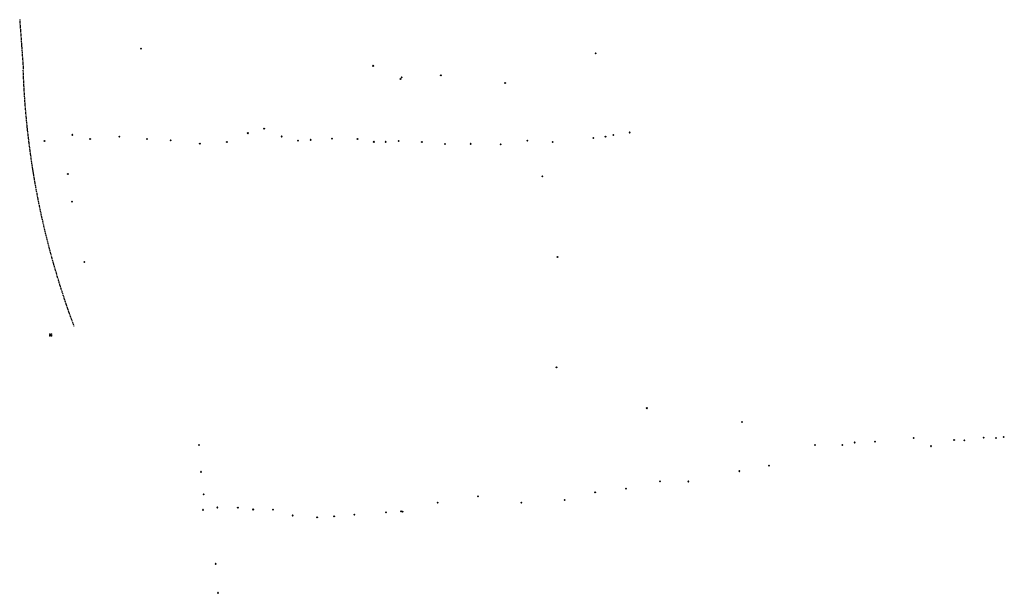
# Model space of a CAD drawing. Extents: x 2312693 to 2320081, y 680305 to 681656.
# Tile 2 of 37: x 2316326 to 2317498, y 680305 to 680988. Entities that reach past the tile are written whole.
import ezdxf

# ---------------------------------------------------------------- set-up
doc = ezdxf.new("R2010")
doc.units = 0
doc.header["$MEASUREMENT"] = 0
doc.linetypes.add('rowex', pattern=[4.85, 0.8, -0.375, -0.375, 0.8, -0.3, 0.8, -0.3, 0.8, -0.3])
for name, color, linetype, lineweight in [('RW_X_Fee_RW', 6, 'rowex', 30), ('SV_X_Mon_Cells_Found', 7, 'Continuous', 0), ('SV_X_Mon_Cells_Found (Construction)', 7, 'Continuous', 0), ('SV_X_Random_Point (Construction)', 7, 'Continuous', 0)]:
    doc.layers.add(name, color=color, linetype=linetype, lineweight=lineweight)

# ---------------------------------------------------------------- blocks, each defined once
blk = doc.blocks.new('MONBX_2')
at = {"layer": 'SV_X_Mon_Cells_Found', "color": 7, "linetype": 'Continuous', "lineweight": 0, "flags": 128}
for points in [[(-0.075, 0.019), (-0.075, 0.075), (-0.019, 0.075)], [(-0.037, -0.05), (-0.037, 0.05), (0, -0.05), (0.037, 0.05), (0.037, -0.05)], [(0.018, 0.075), (0.075, 0.075), (0.075, 0.019)], [(-0.019, -0.075), (-0.075, -0.075), (-0.075, -0.019)], [(0.075, -0.019), (0.075, -0.075), (0.018, -0.075)]]:
    blk.add_lwpolyline(points, dxfattribs=at)
at = {"layer": 'SV_X_Mon_Cells_Found (Construction)', "color": 7, "linetype": 'Continuous', "lineweight": 30}
blk.add_point((0, 0), dxfattribs=at)
blk = doc.blocks.new('X_51')
at = {"layer": 'SV_X_Random_Point (Construction)', "color": 7, "linetype": 'Continuous', "lineweight": 0, "transparency": 33554559}
for p, q in [((-0.033, -0.033), (0.033, 0.033)), ((-0.033, 0.033), (0.033, -0.033))]:
    blk.add_line(p, q, dxfattribs=at)
blk = doc.blocks.new('X_52')
at = {"layer": 'SV_X_Random_Point (Construction)', "color": 7, "linetype": 'Continuous', "lineweight": 0, "transparency": 33554559}
for p, q in [((-0.033, -0.033), (0.033, 0.033)), ((-0.033, 0.033), (0.033, -0.033))]:
    blk.add_line(p, q, dxfattribs=at)
blk = doc.blocks.new('X_53')
at = {"layer": 'SV_X_Random_Point (Construction)', "color": 7, "linetype": 'Continuous', "lineweight": 0, "transparency": 33554559}
for p, q in [((-0.033, -0.033), (0.033, 0.033)), ((-0.033, 0.033), (0.033, -0.033))]:
    blk.add_line(p, q, dxfattribs=at)
blk = doc.blocks.new('X_54')
at = {"layer": 'SV_X_Random_Point (Construction)', "color": 7, "linetype": 'Continuous', "lineweight": 0, "transparency": 33554559}
for p, q in [((-0.033, -0.033), (0.033, 0.033)), ((-0.033, 0.033), (0.033, -0.033))]:
    blk.add_line(p, q, dxfattribs=at)
blk = doc.blocks.new('X_55')
at = {"layer": 'SV_X_Random_Point (Construction)', "color": 7, "linetype": 'Continuous', "lineweight": 0, "transparency": 33554559}
for p, q in [((-0.033, -0.033), (0.033, 0.033)), ((-0.033, 0.033), (0.033, -0.033))]:
    blk.add_line(p, q, dxfattribs=at)
blk = doc.blocks.new('X_56')
at = {"layer": 'SV_X_Random_Point (Construction)', "color": 7, "linetype": 'Continuous', "lineweight": 0, "transparency": 33554559}
for p, q in [((-0.033, -0.033), (0.033, 0.033)), ((-0.033, 0.033), (0.033, -0.033))]:
    blk.add_line(p, q, dxfattribs=at)
blk = doc.blocks.new('X_57')
at = {"layer": 'SV_X_Random_Point (Construction)', "color": 7, "linetype": 'Continuous', "lineweight": 0, "transparency": 33554559}
for p, q in [((-0.033, -0.033), (0.033, 0.033)), ((-0.033, 0.033), (0.033, -0.033))]:
    blk.add_line(p, q, dxfattribs=at)
blk = doc.blocks.new('X_58')
at = {"layer": 'SV_X_Random_Point (Construction)', "color": 7, "linetype": 'Continuous', "lineweight": 0, "transparency": 33554559}
for p, q in [((-0.033, -0.033), (0.033, 0.033)), ((-0.033, 0.033), (0.033, -0.033))]:
    blk.add_line(p, q, dxfattribs=at)
blk = doc.blocks.new('X_59')
at = {"layer": 'SV_X_Random_Point (Construction)', "color": 7, "linetype": 'Continuous', "lineweight": 0, "transparency": 33554559}
for p, q in [((-0.033, -0.033), (0.033, 0.033)), ((-0.033, 0.033), (0.033, -0.033))]:
    blk.add_line(p, q, dxfattribs=at)
blk = doc.blocks.new('X_60')
at = {"layer": 'SV_X_Random_Point (Construction)', "color": 7, "linetype": 'Continuous', "lineweight": 0, "transparency": 33554559}
for p, q in [((-0.033, -0.033), (0.033, 0.033)), ((-0.033, 0.033), (0.033, -0.033))]:
    blk.add_line(p, q, dxfattribs=at)
blk = doc.blocks.new('X_61')
at = {"layer": 'SV_X_Random_Point (Construction)', "color": 7, "linetype": 'Continuous', "lineweight": 0, "transparency": 33554559}
for p, q in [((-0.033, -0.033), (0.033, 0.033)), ((-0.033, 0.033), (0.033, -0.033))]:
    blk.add_line(p, q, dxfattribs=at)
blk = doc.blocks.new('X_62')
at = {"layer": 'SV_X_Random_Point (Construction)', "color": 7, "linetype": 'Continuous', "lineweight": 0, "transparency": 33554559}
for p, q in [((-0.033, -0.033), (0.033, 0.033)), ((-0.033, 0.033), (0.033, -0.033))]:
    blk.add_line(p, q, dxfattribs=at)
blk = doc.blocks.new('X_63')
at = {"layer": 'SV_X_Random_Point (Construction)', "color": 7, "linetype": 'Continuous', "lineweight": 0, "transparency": 33554559}
for p, q in [((-0.033, -0.033), (0.033, 0.033)), ((-0.033, 0.033), (0.033, -0.033))]:
    blk.add_line(p, q, dxfattribs=at)
blk = doc.blocks.new('X_64')
at = {"layer": 'SV_X_Random_Point (Construction)', "color": 7, "linetype": 'Continuous', "lineweight": 0, "transparency": 33554559}
for p, q in [((-0.033, -0.033), (0.033, 0.033)), ((-0.033, 0.033), (0.033, -0.033))]:
    blk.add_line(p, q, dxfattribs=at)
blk = doc.blocks.new('X_65')
at = {"layer": 'SV_X_Random_Point (Construction)', "color": 7, "linetype": 'Continuous', "lineweight": 0, "transparency": 33554559}
for p, q in [((-0.033, -0.033), (0.033, 0.033)), ((-0.033, 0.033), (0.033, -0.033))]:
    blk.add_line(p, q, dxfattribs=at)
blk = doc.blocks.new('X_66')
at = {"layer": 'SV_X_Random_Point (Construction)', "color": 7, "linetype": 'Continuous', "lineweight": 0, "transparency": 33554559}
for p, q in [((-0.033, -0.033), (0.033, 0.033)), ((-0.033, 0.033), (0.033, -0.033))]:
    blk.add_line(p, q, dxfattribs=at)
blk = doc.blocks.new('X_67')
at = {"layer": 'SV_X_Random_Point (Construction)', "color": 7, "linetype": 'Continuous', "lineweight": 0, "transparency": 33554559}
for p, q in [((-0.033, -0.033), (0.033, 0.033)), ((-0.033, 0.033), (0.033, -0.033))]:
    blk.add_line(p, q, dxfattribs=at)
blk = doc.blocks.new('X_68')
at = {"layer": 'SV_X_Random_Point (Construction)', "color": 7, "linetype": 'Continuous', "lineweight": 0, "transparency": 33554559}
for p, q in [((-0.033, -0.033), (0.033, 0.033)), ((-0.033, 0.033), (0.033, -0.033))]:
    blk.add_line(p, q, dxfattribs=at)
blk = doc.blocks.new('X_69')
at = {"layer": 'SV_X_Random_Point (Construction)', "color": 7, "linetype": 'Continuous', "lineweight": 0, "transparency": 33554559}
for p, q in [((-0.033, -0.033), (0.033, 0.033)), ((-0.033, 0.033), (0.033, -0.033))]:
    blk.add_line(p, q, dxfattribs=at)
blk = doc.blocks.new('X_70')
at = {"layer": 'SV_X_Random_Point (Construction)', "color": 7, "linetype": 'Continuous', "lineweight": 0, "transparency": 33554559}
for p, q in [((-0.033, -0.033), (0.033, 0.033)), ((-0.033, 0.033), (0.033, -0.033))]:
    blk.add_line(p, q, dxfattribs=at)
blk = doc.blocks.new('X_71')
at = {"layer": 'SV_X_Random_Point (Construction)', "color": 7, "linetype": 'Continuous', "lineweight": 0, "transparency": 33554559}
for p, q in [((-0.033, -0.033), (0.033, 0.033)), ((-0.033, 0.033), (0.033, -0.033))]:
    blk.add_line(p, q, dxfattribs=at)
blk = doc.blocks.new('X_72')
at = {"layer": 'SV_X_Random_Point (Construction)', "color": 7, "linetype": 'Continuous', "lineweight": 0, "transparency": 33554559}
for p, q in [((-0.033, -0.033), (0.033, 0.033)), ((-0.033, 0.033), (0.033, -0.033))]:
    blk.add_line(p, q, dxfattribs=at)
blk = doc.blocks.new('X_73')
at = {"layer": 'SV_X_Random_Point (Construction)', "color": 7, "linetype": 'Continuous', "lineweight": 0, "transparency": 33554559}
for p, q in [((-0.033, -0.033), (0.033, 0.033)), ((-0.033, 0.033), (0.033, -0.033))]:
    blk.add_line(p, q, dxfattribs=at)
blk = doc.blocks.new('X_74')
at = {"layer": 'SV_X_Random_Point (Construction)', "color": 7, "linetype": 'Continuous', "lineweight": 0, "transparency": 33554559}
for p, q in [((-0.033, -0.033), (0.033, 0.033)), ((-0.033, 0.033), (0.033, -0.033))]:
    blk.add_line(p, q, dxfattribs=at)
blk = doc.blocks.new('X_75')
at = {"layer": 'SV_X_Random_Point (Construction)', "color": 7, "linetype": 'Continuous', "lineweight": 0, "transparency": 33554559}
for p, q in [((-0.033, -0.033), (0.033, 0.033)), ((-0.033, 0.033), (0.033, -0.033))]:
    blk.add_line(p, q, dxfattribs=at)
blk = doc.blocks.new('X_76')
at = {"layer": 'SV_X_Random_Point (Construction)', "color": 7, "linetype": 'Continuous', "lineweight": 0, "transparency": 33554559}
for p, q in [((-0.033, -0.033), (0.033, 0.033)), ((-0.033, 0.033), (0.033, -0.033))]:
    blk.add_line(p, q, dxfattribs=at)
blk = doc.blocks.new('X_77')
at = {"layer": 'SV_X_Random_Point (Construction)', "color": 7, "linetype": 'Continuous', "lineweight": 0, "transparency": 33554559}
for p, q in [((-0.033, -0.033), (0.033, 0.033)), ((-0.033, 0.033), (0.033, -0.033))]:
    blk.add_line(p, q, dxfattribs=at)
blk = doc.blocks.new('X_78')
at = {"layer": 'SV_X_Random_Point (Construction)', "color": 7, "linetype": 'Continuous', "lineweight": 0, "transparency": 33554559}
for p, q in [((-0.033, -0.033), (0.033, 0.033)), ((-0.033, 0.033), (0.033, -0.033))]:
    blk.add_line(p, q, dxfattribs=at)
blk = doc.blocks.new('X_79')
at = {"layer": 'SV_X_Random_Point (Construction)', "color": 7, "linetype": 'Continuous', "lineweight": 0, "transparency": 33554559}
for p, q in [((-0.033, -0.033), (0.033, 0.033)), ((-0.033, 0.033), (0.033, -0.033))]:
    blk.add_line(p, q, dxfattribs=at)
blk = doc.blocks.new('X_80')
at = {"layer": 'SV_X_Random_Point (Construction)', "color": 7, "linetype": 'Continuous', "lineweight": 0, "transparency": 33554559}
for p, q in [((-0.033, -0.033), (0.033, 0.033)), ((-0.033, 0.033), (0.033, -0.033))]:
    blk.add_line(p, q, dxfattribs=at)
blk = doc.blocks.new('X_81')
at = {"layer": 'SV_X_Random_Point (Construction)', "color": 7, "linetype": 'Continuous', "lineweight": 0, "transparency": 33554559}
for p, q in [((-0.033, -0.033), (0.033, 0.033)), ((-0.033, 0.033), (0.033, -0.033))]:
    blk.add_line(p, q, dxfattribs=at)
blk = doc.blocks.new('X_82')
at = {"layer": 'SV_X_Random_Point (Construction)', "color": 7, "linetype": 'Continuous', "lineweight": 0, "transparency": 33554559}
for p, q in [((-0.033, -0.033), (0.033, 0.033)), ((-0.033, 0.033), (0.033, -0.033))]:
    blk.add_line(p, q, dxfattribs=at)
blk = doc.blocks.new('X_83')
at = {"layer": 'SV_X_Random_Point (Construction)', "color": 7, "linetype": 'Continuous', "lineweight": 0, "transparency": 33554559}
for p, q in [((-0.033, -0.033), (0.033, 0.033)), ((-0.033, 0.033), (0.033, -0.033))]:
    blk.add_line(p, q, dxfattribs=at)
blk = doc.blocks.new('X_84')
at = {"layer": 'SV_X_Random_Point (Construction)', "color": 7, "linetype": 'Continuous', "lineweight": 0, "transparency": 33554559}
for p, q in [((-0.033, -0.033), (0.033, 0.033)), ((-0.033, 0.033), (0.033, -0.033))]:
    blk.add_line(p, q, dxfattribs=at)
blk = doc.blocks.new('X_85')
at = {"layer": 'SV_X_Random_Point (Construction)', "color": 7, "linetype": 'Continuous', "lineweight": 0, "transparency": 33554559}
for p, q in [((-0.033, -0.033), (0.033, 0.033)), ((-0.033, 0.033), (0.033, -0.033))]:
    blk.add_line(p, q, dxfattribs=at)
blk = doc.blocks.new('X_86')
at = {"layer": 'SV_X_Random_Point (Construction)', "color": 7, "linetype": 'Continuous', "lineweight": 0, "transparency": 33554559}
for p, q in [((-0.033, -0.033), (0.033, 0.033)), ((-0.033, 0.033), (0.033, -0.033))]:
    blk.add_line(p, q, dxfattribs=at)
blk = doc.blocks.new('X_87')
at = {"layer": 'SV_X_Random_Point (Construction)', "color": 7, "linetype": 'Continuous', "lineweight": 0, "transparency": 33554559}
for p, q in [((-0.033, -0.033), (0.033, 0.033)), ((-0.033, 0.033), (0.033, -0.033))]:
    blk.add_line(p, q, dxfattribs=at)
blk = doc.blocks.new('X_88')
at = {"layer": 'SV_X_Random_Point (Construction)', "color": 7, "linetype": 'Continuous', "lineweight": 0, "transparency": 33554559}
for p, q in [((-0.033, -0.033), (0.033, 0.033)), ((-0.033, 0.033), (0.033, -0.033))]:
    blk.add_line(p, q, dxfattribs=at)
blk = doc.blocks.new('X_89')
at = {"layer": 'SV_X_Random_Point (Construction)', "color": 7, "linetype": 'Continuous', "lineweight": 0, "transparency": 33554559}
for p, q in [((-0.033, -0.033), (0.033, 0.033)), ((-0.033, 0.033), (0.033, -0.033))]:
    blk.add_line(p, q, dxfattribs=at)
blk = doc.blocks.new('X_90')
at = {"layer": 'SV_X_Random_Point (Construction)', "color": 7, "linetype": 'Continuous', "lineweight": 0, "transparency": 33554559}
for p, q in [((-0.033, -0.033), (0.033, 0.033)), ((-0.033, 0.033), (0.033, -0.033))]:
    blk.add_line(p, q, dxfattribs=at)
blk = doc.blocks.new('X_91')
at = {"layer": 'SV_X_Random_Point (Construction)', "color": 7, "linetype": 'Continuous', "lineweight": 0, "transparency": 33554559}
for p, q in [((-0.033, -0.033), (0.033, 0.033)), ((-0.033, 0.033), (0.033, -0.033))]:
    blk.add_line(p, q, dxfattribs=at)
blk = doc.blocks.new('X_92')
at = {"layer": 'SV_X_Random_Point (Construction)', "color": 7, "linetype": 'Continuous', "lineweight": 0, "transparency": 33554559}
for p, q in [((-0.033, -0.033), (0.033, 0.033)), ((-0.033, 0.033), (0.033, -0.033))]:
    blk.add_line(p, q, dxfattribs=at)
blk = doc.blocks.new('X_93')
at = {"layer": 'SV_X_Random_Point (Construction)', "color": 7, "linetype": 'Continuous', "lineweight": 0, "transparency": 33554559}
for p, q in [((-0.033, -0.033), (0.033, 0.033)), ((-0.033, 0.033), (0.033, -0.033))]:
    blk.add_line(p, q, dxfattribs=at)
blk = doc.blocks.new('X_94')
at = {"layer": 'SV_X_Random_Point (Construction)', "color": 7, "linetype": 'Continuous', "lineweight": 0, "transparency": 33554559}
for p, q in [((-0.033, -0.033), (0.033, 0.033)), ((-0.033, 0.033), (0.033, -0.033))]:
    blk.add_line(p, q, dxfattribs=at)
blk = doc.blocks.new('X_95')
at = {"layer": 'SV_X_Random_Point (Construction)', "color": 7, "linetype": 'Continuous', "lineweight": 0, "transparency": 33554559}
for p, q in [((-0.033, -0.033), (0.033, 0.033)), ((-0.033, 0.033), (0.033, -0.033))]:
    blk.add_line(p, q, dxfattribs=at)
blk = doc.blocks.new('X_96')
at = {"layer": 'SV_X_Random_Point (Construction)', "color": 7, "linetype": 'Continuous', "lineweight": 0, "transparency": 33554559}
for p, q in [((-0.033, -0.033), (0.033, 0.033)), ((-0.033, 0.033), (0.033, -0.033))]:
    blk.add_line(p, q, dxfattribs=at)
blk = doc.blocks.new('X_97')
at = {"layer": 'SV_X_Random_Point (Construction)', "color": 7, "linetype": 'Continuous', "lineweight": 0, "transparency": 33554559}
for p, q in [((-0.033, -0.033), (0.033, 0.033)), ((-0.033, 0.033), (0.033, -0.033))]:
    blk.add_line(p, q, dxfattribs=at)
blk = doc.blocks.new('X_98')
at = {"layer": 'SV_X_Random_Point (Construction)', "color": 7, "linetype": 'Continuous', "lineweight": 0, "transparency": 33554559}
for p, q in [((-0.033, -0.033), (0.033, 0.033)), ((-0.033, 0.033), (0.033, -0.033))]:
    blk.add_line(p, q, dxfattribs=at)
blk = doc.blocks.new('X_99')
at = {"layer": 'SV_X_Random_Point (Construction)', "color": 7, "linetype": 'Continuous', "lineweight": 0, "transparency": 33554559}
for p, q in [((-0.033, -0.033), (0.033, 0.033)), ((-0.033, 0.033), (0.033, -0.033))]:
    blk.add_line(p, q, dxfattribs=at)
blk = doc.blocks.new('X_100')
at = {"layer": 'SV_X_Random_Point (Construction)', "color": 7, "linetype": 'Continuous', "lineweight": 0, "transparency": 33554559}
for p, q in [((-0.033, -0.033), (0.033, 0.033)), ((-0.033, 0.033), (0.033, -0.033))]:
    blk.add_line(p, q, dxfattribs=at)
blk = doc.blocks.new('X_101')
at = {"layer": 'SV_X_Random_Point (Construction)', "color": 7, "linetype": 'Continuous', "lineweight": 0, "transparency": 33554559}
for p, q in [((-0.033, -0.033), (0.033, 0.033)), ((-0.033, 0.033), (0.033, -0.033))]:
    blk.add_line(p, q, dxfattribs=at)
blk = doc.blocks.new('X_102')
at = {"layer": 'SV_X_Random_Point (Construction)', "color": 7, "linetype": 'Continuous', "lineweight": 0, "transparency": 33554559}
for p, q in [((-0.033, -0.033), (0.033, 0.033)), ((-0.033, 0.033), (0.033, -0.033))]:
    blk.add_line(p, q, dxfattribs=at)
blk = doc.blocks.new('X_103')
at = {"layer": 'SV_X_Random_Point (Construction)', "color": 7, "linetype": 'Continuous', "lineweight": 0, "transparency": 33554559}
for p, q in [((-0.033, -0.033), (0.033, 0.033)), ((-0.033, 0.033), (0.033, -0.033))]:
    blk.add_line(p, q, dxfattribs=at)
blk = doc.blocks.new('X_104')
at = {"layer": 'SV_X_Random_Point (Construction)', "color": 7, "linetype": 'Continuous', "lineweight": 0, "transparency": 33554559}
for p, q in [((-0.033, -0.033), (0.033, 0.033)), ((-0.033, 0.033), (0.033, -0.033))]:
    blk.add_line(p, q, dxfattribs=at)
blk = doc.blocks.new('X_105')
at = {"layer": 'SV_X_Random_Point (Construction)', "color": 7, "linetype": 'Continuous', "lineweight": 0, "transparency": 33554559}
for p, q in [((-0.033, -0.033), (0.033, 0.033)), ((-0.033, 0.033), (0.033, -0.033))]:
    blk.add_line(p, q, dxfattribs=at)
blk = doc.blocks.new('X_106')
at = {"layer": 'SV_X_Random_Point (Construction)', "color": 7, "linetype": 'Continuous', "lineweight": 0, "transparency": 33554559}
for p, q in [((-0.033, -0.033), (0.033, 0.033)), ((-0.033, 0.033), (0.033, -0.033))]:
    blk.add_line(p, q, dxfattribs=at)
blk = doc.blocks.new('X_107')
at = {"layer": 'SV_X_Random_Point (Construction)', "color": 7, "linetype": 'Continuous', "lineweight": 0, "transparency": 33554559}
for p, q in [((-0.033, -0.033), (0.033, 0.033)), ((-0.033, 0.033), (0.033, -0.033))]:
    blk.add_line(p, q, dxfattribs=at)
blk = doc.blocks.new('X_108')
at = {"layer": 'SV_X_Random_Point (Construction)', "color": 7, "linetype": 'Continuous', "lineweight": 0, "transparency": 33554559}
for p, q in [((-0.033, -0.033), (0.033, 0.033)), ((-0.033, 0.033), (0.033, -0.033))]:
    blk.add_line(p, q, dxfattribs=at)
blk = doc.blocks.new('X_109')
at = {"layer": 'SV_X_Random_Point (Construction)', "color": 7, "linetype": 'Continuous', "lineweight": 0, "transparency": 33554559}
for p, q in [((-0.033, -0.033), (0.033, 0.033)), ((-0.033, 0.033), (0.033, -0.033))]:
    blk.add_line(p, q, dxfattribs=at)
blk = doc.blocks.new('X_110')
at = {"layer": 'SV_X_Random_Point (Construction)', "color": 7, "linetype": 'Continuous', "lineweight": 0, "transparency": 33554559}
for p, q in [((-0.033, -0.033), (0.033, 0.033)), ((-0.033, 0.033), (0.033, -0.033))]:
    blk.add_line(p, q, dxfattribs=at)
blk = doc.blocks.new('X_111')
at = {"layer": 'SV_X_Random_Point (Construction)', "color": 7, "linetype": 'Continuous', "lineweight": 0, "transparency": 33554559}
for p, q in [((-0.033, -0.033), (0.033, 0.033)), ((-0.033, 0.033), (0.033, -0.033))]:
    blk.add_line(p, q, dxfattribs=at)
blk = doc.blocks.new('X_112')
at = {"layer": 'SV_X_Random_Point (Construction)', "color": 7, "linetype": 'Continuous', "lineweight": 0, "transparency": 33554559}
for p, q in [((-0.033, -0.033), (0.033, 0.033)), ((-0.033, 0.033), (0.033, -0.033))]:
    blk.add_line(p, q, dxfattribs=at)
blk = doc.blocks.new('X_113')
at = {"layer": 'SV_X_Random_Point (Construction)', "color": 7, "linetype": 'Continuous', "lineweight": 0, "transparency": 33554559}
for p, q in [((-0.033, -0.033), (0.033, 0.033)), ((-0.033, 0.033), (0.033, -0.033))]:
    blk.add_line(p, q, dxfattribs=at)
blk = doc.blocks.new('X_114')
at = {"layer": 'SV_X_Random_Point (Construction)', "color": 7, "linetype": 'Continuous', "lineweight": 0, "transparency": 33554559}
for p, q in [((-0.033, -0.033), (0.033, 0.033)), ((-0.033, 0.033), (0.033, -0.033))]:
    blk.add_line(p, q, dxfattribs=at)
blk = doc.blocks.new('X_115')
at = {"layer": 'SV_X_Random_Point (Construction)', "color": 7, "linetype": 'Continuous', "lineweight": 0, "transparency": 33554559}
for p, q in [((-0.033, -0.033), (0.033, 0.033)), ((-0.033, 0.033), (0.033, -0.033))]:
    blk.add_line(p, q, dxfattribs=at)
blk = doc.blocks.new('X_116')
at = {"layer": 'SV_X_Random_Point (Construction)', "color": 7, "linetype": 'Continuous', "lineweight": 0, "transparency": 33554559}
for p, q in [((-0.033, -0.033), (0.033, 0.033)), ((-0.033, 0.033), (0.033, -0.033))]:
    blk.add_line(p, q, dxfattribs=at)
blk = doc.blocks.new('X_117')
at = {"layer": 'SV_X_Random_Point (Construction)', "color": 7, "linetype": 'Continuous', "lineweight": 0, "transparency": 33554559}
for p, q in [((-0.033, -0.033), (0.033, 0.033)), ((-0.033, 0.033), (0.033, -0.033))]:
    blk.add_line(p, q, dxfattribs=at)
blk = doc.blocks.new('X_118')
at = {"layer": 'SV_X_Random_Point (Construction)', "color": 7, "linetype": 'Continuous', "lineweight": 0, "transparency": 33554559}
for p, q in [((-0.033, -0.033), (0.033, 0.033)), ((-0.033, 0.033), (0.033, -0.033))]:
    blk.add_line(p, q, dxfattribs=at)
blk = doc.blocks.new('X_119')
at = {"layer": 'SV_X_Random_Point (Construction)', "color": 7, "linetype": 'Continuous', "lineweight": 0, "transparency": 33554559}
for p, q in [((-0.033, -0.033), (0.033, 0.033)), ((-0.033, 0.033), (0.033, -0.033))]:
    blk.add_line(p, q, dxfattribs=at)
blk = doc.blocks.new('X_120')
at = {"layer": 'SV_X_Random_Point (Construction)', "color": 7, "linetype": 'Continuous', "lineweight": 0, "transparency": 33554559}
for p, q in [((-0.033, -0.033), (0.033, 0.033)), ((-0.033, 0.033), (0.033, -0.033))]:
    blk.add_line(p, q, dxfattribs=at)
blk = doc.blocks.new('X_121')
at = {"layer": 'SV_X_Random_Point (Construction)', "color": 7, "linetype": 'Continuous', "lineweight": 0, "transparency": 33554559}
for p, q in [((-0.033, -0.033), (0.033, 0.033)), ((-0.033, 0.033), (0.033, -0.033))]:
    blk.add_line(p, q, dxfattribs=at)
blk = doc.blocks.new('X_122')
at = {"layer": 'SV_X_Random_Point (Construction)', "color": 7, "linetype": 'Continuous', "lineweight": 0, "transparency": 33554559}
for p, q in [((-0.033, -0.033), (0.033, 0.033)), ((-0.033, 0.033), (0.033, -0.033))]:
    blk.add_line(p, q, dxfattribs=at)
blk = doc.blocks.new('X_123')
at = {"layer": 'SV_X_Random_Point (Construction)', "color": 7, "linetype": 'Continuous', "lineweight": 0, "transparency": 33554559}
for p, q in [((-0.033, -0.033), (0.033, 0.033)), ((-0.033, 0.033), (0.033, -0.033))]:
    blk.add_line(p, q, dxfattribs=at)
blk = doc.blocks.new('X_124')
at = {"layer": 'SV_X_Random_Point (Construction)', "color": 7, "linetype": 'Continuous', "lineweight": 0, "transparency": 33554559}
for p, q in [((-0.033, -0.033), (0.033, 0.033)), ((-0.033, 0.033), (0.033, -0.033))]:
    blk.add_line(p, q, dxfattribs=at)
blk = doc.blocks.new('X_125')
at = {"layer": 'SV_X_Random_Point (Construction)', "color": 7, "linetype": 'Continuous', "lineweight": 0, "transparency": 33554559}
for p, q in [((-0.033, -0.033), (0.033, 0.033)), ((-0.033, 0.033), (0.033, -0.033))]:
    blk.add_line(p, q, dxfattribs=at)
blk = doc.blocks.new('X_126')
at = {"layer": 'SV_X_Random_Point (Construction)', "color": 7, "linetype": 'Continuous', "lineweight": 0, "transparency": 33554559}
for p, q in [((-0.033, -0.033), (0.033, 0.033)), ((-0.033, 0.033), (0.033, -0.033))]:
    blk.add_line(p, q, dxfattribs=at)
blk = doc.blocks.new('X_127')
at = {"layer": 'SV_X_Random_Point (Construction)', "color": 7, "linetype": 'Continuous', "lineweight": 0, "transparency": 33554559}
for p, q in [((-0.033, -0.033), (0.033, 0.033)), ((-0.033, 0.033), (0.033, -0.033))]:
    blk.add_line(p, q, dxfattribs=at)
blk = doc.blocks.new('X_128')
at = {"layer": 'SV_X_Random_Point (Construction)', "color": 7, "linetype": 'Continuous', "lineweight": 0, "transparency": 33554559}
for p, q in [((-0.033, -0.033), (0.033, 0.033)), ((-0.033, 0.033), (0.033, -0.033))]:
    blk.add_line(p, q, dxfattribs=at)
blk = doc.blocks.new('X_129')
at = {"layer": 'SV_X_Random_Point (Construction)', "color": 7, "linetype": 'Continuous', "lineweight": 0, "transparency": 33554559}
for p, q in [((-0.033, -0.033), (0.033, 0.033)), ((-0.033, 0.033), (0.033, -0.033))]:
    blk.add_line(p, q, dxfattribs=at)
blk = doc.blocks.new('X_130')
at = {"layer": 'SV_X_Random_Point (Construction)', "color": 7, "linetype": 'Continuous', "lineweight": 0, "transparency": 33554559}
for p, q in [((-0.033, -0.033), (0.033, 0.033)), ((-0.033, 0.033), (0.033, -0.033))]:
    blk.add_line(p, q, dxfattribs=at)
blk = doc.blocks.new('X_131')
at = {"layer": 'SV_X_Random_Point (Construction)', "color": 7, "linetype": 'Continuous', "lineweight": 0, "transparency": 33554559}
for p, q in [((-0.033, -0.033), (0.033, 0.033)), ((-0.033, 0.033), (0.033, -0.033))]:
    blk.add_line(p, q, dxfattribs=at)

msp = doc.modelspace()

# ---------------------------------------------------------------- linework, layer by layer
at = {"layer": 'RW_X_Fee_RW'}
msp.add_line((2316325.5, 680988.2), (2316329.8, 680928.9), dxfattribs=at)
at = {"layer": 'RW_X_Fee_RW', "extrusion": (0, 0, -1)}
msp.add_arc((-2317299.2, 680961.7), 970, 339.5355, 358.0271, dxfattribs=at)

# ---------------------------------------------------------------- block references
at = {"layer": 'SV_X_Mon_Cells_Found', "color": 7, "linetype": 'Continuous', "lineweight": 0, "xscale": 20, "yscale": 20, "zscale": 20}
msp.add_blockref('MONBX_2', (2316362.3, 680612.5, 1178), dxfattribs=at)
at = {"layer": 'SV_X_Random_Point (Construction)', "color": 7, "linetype": 'Continuous', "lineweight": 0, "transparency": 33554559, "xscale": 20, "yscale": 20, "zscale": 20}
for name, p in [('X_129', (2316470, 680953.6, 1159.3)), ('X_128', (2317011.2, 680948.1, 1153.6)), ('X_127', (2316746.3, 680933.2, 1150.8)), ('X_126', (2316778.9, 680917.4, 1146.9)), ('X_125', (2316780.2, 680919.5, 1148.2)), ('X_124', (2316826.9, 680921.9, 1151.9)), ('X_123', (2316903.5, 680912.8, 1151)), ('X_73', (2316616.6, 680858.2, 1152.9)), ('X_82', (2316355.1, 680843.7, 1165.2)), ('X_81', (2316388.3, 680850.9, 1161.4)), ('X_80', (2316409.4, 680845.9, 1161.6)), ('X_79', (2316444, 680848.8, 1159.6)), ('X_78', (2316477.1, 680845.9, 1158.3)), ('X_77', (2316505.2, 680844.4, 1157.3)), ('X_74', (2316597.1, 680852.9, 1153.9)), ('X_72', (2316637.5, 680849, 1151.2)), ('X_71', (2316656.9, 680844.1, 1151.7)), ('X_63', (2316671.9, 680845, 1151.1)), ('X_64', (2316697.4, 680846.5, 1151.3)), ('X_65', (2316727.6, 680845.9, 1150.4)), ('X_68', (2316776.6, 680843.6, 1149)), ('X_91', (2316929.9, 680844, 1151.5)), ('X_93', (2317008.3, 680847.1, 1152.2)), ('X_94', (2317022.9, 680848.7, 1152.3)), ('X_95', (2317032.2, 680850.7, 1153.3)), ('X_96', (2317051.8, 680853.7, 1153.6)), ('X_76', (2316540, 680840.4, 1156.1)), ('X_75', (2316572.1, 680842.4, 1154.7)), ('X_66', (2316747.1, 680842.6, 1150.9)), ('X_67', (2316761.2, 680842.6, 1150.3)), ('X_69', (2316804.3, 680842.3, 1149.6)), ('X_70', (2316831.7, 680839.9, 1149.4)), ('X_89', (2316862.5, 680840.2, 1150.9)), ('X_90', (2316898, 680839.6, 1150.4)), ('X_92', (2316959.9, 680842.3, 1151.6)), ('X_83', (2316382.8, 680804.4, 1163.7)), ('X_122', (2316947.7, 680801.4, 1151)), ('X_84', (2316387.7, 680771.4, 1163.5)), ('X_121', (2316965.8, 680705.3, 1151.2)), ('X_85', (2316402.5, 680699.3, 1162.9)), ('X_120', (2316964.6, 680574, 1151.5)), ('X_119', (2317072.1, 680525.2, 1151.8)), ('X_118', (2317185.3, 680508.8, 1152)), ('X_86', (2316538.9, 680481.2, 1154.3)), ('X_107', (2317272.3, 680481.3, 1149.5)), ('X_108', (2317304.8, 680481.4, 1152.8)), ('X_109', (2317319.4, 680484.3, 1150.2)), ('X_110', (2317343.7, 680485.4, 1149.6)), ('X_111', (2317389.8, 680489.6, 1150.6)), ('X_112', (2317410.4, 680479.9, 1152.5)), ('X_113', (2317438, 680487.3, 1152.3)), ('X_114', (2317450.2, 680487, 1152.5)), ('X_115', (2317473.1, 680490.1, 1152.2)), ('X_116', (2317487.7, 680489.7, 1153.8)), ('X_117', (2317497, 680490.8, 1153.1)), ('X_106', (2317217.5, 680456.8, 1151.5)), ('X_87', (2316541.4, 680449.4, 1153.9)), ('X_105', (2317182.2, 680450.1, 1150)), ('X_103', (2317087.8, 680437.9, 1151.6)), ('X_104', (2317121.5, 680437.8, 1152.7)), ('X_88', (2316544.4, 680422.5, 1154.5)), ('X_101', (2317010.6, 680424.8, 1151.7)), ('X_102', (2317047.4, 680429.3, 1151.2)), ('X_97', (2316823.2, 680412.6, 1151)), ('X_98', (2316871.1, 680420.1, 1151.5)), ('X_99', (2316922.7, 680412.5, 1151.8)), ('X_100', (2316974.2, 680415.9, 1152)), ('X_62', (2316543.7, 680404.1, 1153.2)), ('X_61', (2316560.7, 680406.8, 1151.9)), ('X_60', (2316585.2, 680406.6, 1151.1)), ('X_59', (2316603.5, 680404.5, 1150.7)), ('X_58', (2316627.2, 680404.4, 1150.6)), ('X_54', (2316724, 680398.4, 1149.1)), ('X_51', (2316761.5, 680401.1, 1149.4)), ('X_52', (2316779.7, 680402.2, 1150.7)), ('X_53', (2316781.2, 680401.8, 1149.2)), ('X_57', (2316650.6, 680397.3, 1150.4)), ('X_56', (2316679.7, 680395.1, 1149.5)), ('X_55', (2316699.9, 680396.3, 1149.6)), ('X_130', (2316558.7, 680339.7, 1154.2)), ('X_131', (2316561.7, 680305.2, 1154.4))]:
    msp.add_blockref(name, p, dxfattribs=at)

doc.saveas('drawing.dxf')
